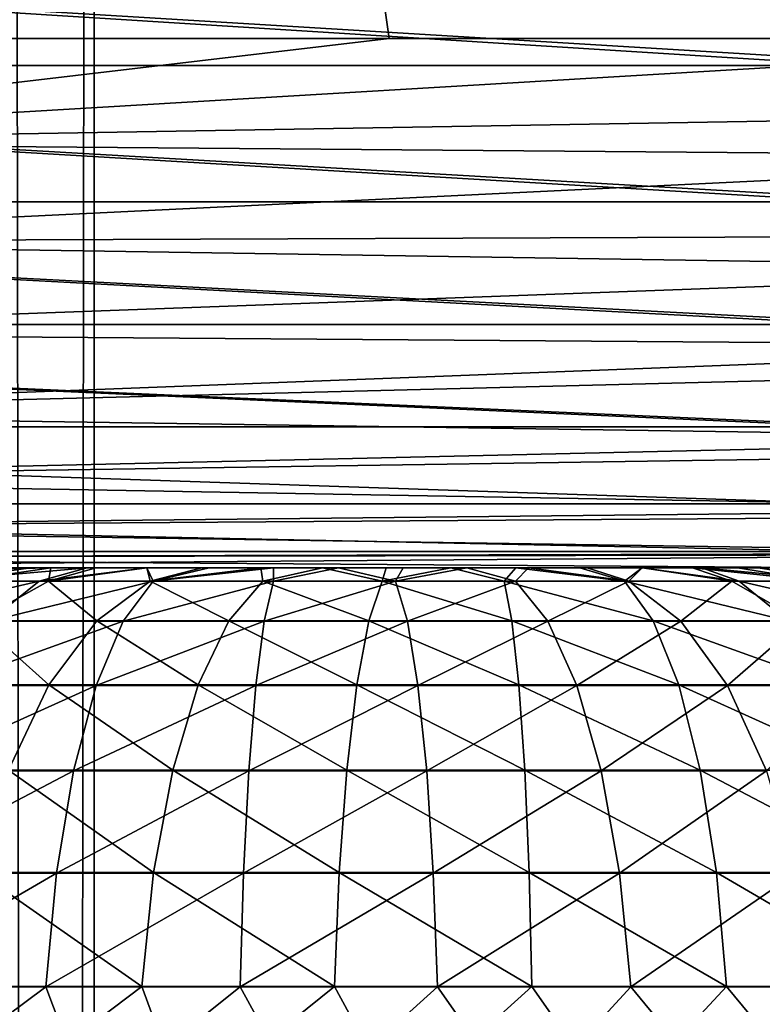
# Model space of a CAD drawing. Header units: millimetres. Extents: x -272 to -228, y -64 to 39.
# Tile 139 of 245: x -246.429 to -245.74, y -4.405 to -3.491. Entities that reach past the tile are written whole.
import ezdxf

# ---------------------------------------------------------------- set-up
doc = ezdxf.new("R2010")
doc.units = ezdxf.units.MM
doc.header["$LTSCALE"] = 26.699852
for name, color, linetype in [('126', 7, 'CONTINUOUS'), ('133', 7, 'CONTINUOUS'), ('259', 7, 'CONTINUOUS'), ('270', 7, 'CONTINUOUS'), ('271', 7, 'CONTINUOUS'), ('275', 7, 'CONTINUOUS'), ('362', 7, 'CONTINUOUS'), ('375', 7, 'CONTINUOUS')]:
    doc.layers.add(name, color=color, linetype=linetype)

msp = doc.modelspace()

# ---------------------------------------------------------------- linework, layer by layer
at = {"layer": '126', "color": 31, "linetype": 'Continuous', "true_color": 0xffba99}
for points in [[(-245.4128, -4, 16.44767), (-246.99127, -4, 16.80821), (-248.50303, -4, 11.64668), (-245.4128, -4, 16.44767)], [(-248.49199, -4, 11.55054), (-245.4128, -4, 16.44767), (-248.50303, -4, 11.64668), (-248.49199, -4, 11.55054)], [(-248.48757, -4, 11.53171), (-245.4128, -4, 16.44767), (-248.49199, -4, 11.55054), (-248.48757, -4, 11.53171)], [(-248.46259, -4, 11.45824), (-245.4128, -4, 16.44767), (-248.48757, -4, 11.53171), (-248.46259, -4, 11.45824)], [(-248.44599, -4, 11.42332), (-245.4128, -4, 16.44767), (-248.46259, -4, 11.45824), (-248.44599, -4, 11.42332)], [(-248.41594, -4, 11.37332), (-245.4128, -4, 16.44767), (-248.44599, -4, 11.42332), (-248.41594, -4, 11.37332)], [(-248.38053, -4, 11.32745), (-245.4128, -4, 16.44767), (-248.41594, -4, 11.37332), (-248.38053, -4, 11.32745)], [(-248.35379, -4, 11.299), (-245.4128, -4, 16.44767), (-248.38053, -4, 11.32745), (-248.35379, -4, 11.299)], [(-248.29473, -4, 11.24925), (-245.4128, -4, 16.44767), (-248.35379, -4, 11.299), (-248.29473, -4, 11.24925)], [(-248.27848, -4, 11.23807), (-245.4128, -4, 16.44767), (-248.29473, -4, 11.24925), (-248.27848, -4, 11.23807)], [(-248.19329, -4, 11.19298), (-245.4128, -4, 16.44767), (-248.27848, -4, 11.23807), (-248.19329, -4, 11.19298)], [(-247.69196, -4, 10.95156), (-245.4128, -4, 16.44767), (-248.19329, -4, 11.19298), (-247.69196, -4, 10.95156)], [(-245.65451, -4, 2.6), (-245.64353, -4, 3.22903), (-247.78133, -4, 2.6), (-245.65451, -4, 2.6)], [(-247.78133, -4, 2.6), (-245.64353, -4, 3.22903), (-247.48327, -4, 2.77153), (-247.78133, -4, 2.6)], [(-247.22097, -4, 10.65221), (-245.4128, -4, 16.44767), (-247.69196, -4, 10.95156), (-247.22097, -4, 10.65221)], [(-247.48327, -4, 2.77153), (-245.64353, -4, 3.22903), (-247.32174, -4, 2.87706), (-247.48327, -4, 2.77153)], [(-247.32174, -4, 2.87706), (-245.64353, -4, 3.22903), (-246.96963, -4, 3.14222), (-247.32174, -4, 2.87706)], [(-246.78835, -4, 10.29968), (-245.4128, -4, 16.44767), (-247.22097, -4, 10.65221), (-246.78835, -4, 10.29968)], [(-246.96963, -4, 3.14222), (-245.64353, -4, 3.22903), (-246.89637, -4, 3.20417), (-246.96963, -4, 3.14222)], [(-246.89637, -4, 3.20417), (-245.64353, -4, 3.22903), (-245.6461, -4, 3.28918), (-246.89637, -4, 3.20417)], [(-246.51074, -4, 3.57702), (-246.89637, -4, 3.20417), (-245.76313, -4, 3.56234), (-246.51074, -4, 3.57702)], [(-245.76313, -4, 3.56234), (-246.89637, -4, 3.20417), (-245.72682, -4, 3.51419), (-245.76313, -4, 3.56234)], [(-245.72682, -4, 3.51419), (-246.89637, -4, 3.20417), (-245.69657, -4, 3.46202), (-245.72682, -4, 3.51419)], [(-245.69657, -4, 3.46202), (-246.89637, -4, 3.20417), (-245.67282, -4, 3.40658), (-245.69657, -4, 3.46202)], [(-245.67282, -4, 3.40658), (-246.89637, -4, 3.20417), (-245.65592, -4, 3.34869), (-245.67282, -4, 3.40658)], [(-245.65592, -4, 3.34869), (-246.89637, -4, 3.20417), (-245.6461, -4, 3.28918), (-245.65592, -4, 3.34869)], [(-245.52156, -4, 10.21675), (-245.4128, -4, 16.44767), (-246.78835, -4, 10.29968), (-245.52156, -4, 10.21675)], [(-246.40039, -4, 9.89924), (-245.52156, -4, 10.21675), (-246.78835, -4, 10.29968), (-246.40039, -4, 9.89924)], [(-246.46731, -4, 3.6187), (-246.51074, -4, 3.57702), (-245.80497, -4, 3.60576), (-246.46731, -4, 3.6187)], [(-245.80497, -4, 3.60576), (-246.51074, -4, 3.57702), (-245.76313, -4, 3.56234), (-245.80497, -4, 3.60576)], [(-246.41908, -4, 3.65493), (-246.46731, -4, 3.6187), (-245.85174, -4, 3.64384), (-246.41908, -4, 3.65493)], [(-245.85174, -4, 3.64384), (-246.46731, -4, 3.6187), (-245.80497, -4, 3.60576), (-245.85174, -4, 3.64384)], [(-246.36685, -4, 3.68508), (-246.41908, -4, 3.65493), (-245.90274, -4, 3.676), (-246.36685, -4, 3.68508)], [(-245.90274, -4, 3.676), (-246.41908, -4, 3.65493), (-245.85174, -4, 3.64384), (-245.90274, -4, 3.676)], [(-245.52623, -4, 10.15674), (-245.52156, -4, 10.21675), (-246.40039, -4, 9.89924), (-245.52623, -4, 10.15674)], [(-245.53811, -4, 10.0976), (-245.52623, -4, 10.15674), (-246.40039, -4, 9.89924), (-245.53811, -4, 10.0976)], [(-245.55702, -4, 10.04034), (-245.53811, -4, 10.0976), (-246.40039, -4, 9.89924), (-245.55702, -4, 10.04034)], [(-245.58269, -4, 9.98576), (-245.55702, -4, 10.04034), (-246.40039, -4, 9.89924), (-245.58269, -4, 9.98576)], [(-245.61475, -4, 9.93468), (-245.58269, -4, 9.98576), (-246.40039, -4, 9.89924), (-245.61475, -4, 9.93468)], [(-245.65272, -4, 9.88783), (-245.61475, -4, 9.93468), (-246.40039, -4, 9.89924), (-245.65272, -4, 9.88783)], [(-246.35844, -4, 9.85607), (-245.65272, -4, 9.88783), (-246.40039, -4, 9.89924), (-246.35844, -4, 9.85607)], [(-246.31137, -4, 3.70872), (-246.36685, -4, 3.68508), (-245.95725, -4, 3.70179), (-246.31137, -4, 3.70872)], [(-245.95725, -4, 3.70179), (-246.36685, -4, 3.68508), (-245.90274, -4, 3.676), (-245.95725, -4, 3.70179)], [(-245.69605, -4, 9.84589), (-245.65272, -4, 9.88783), (-246.35844, -4, 9.85607), (-245.69605, -4, 9.84589)], [(-246.3115, -4, 9.81818), (-245.69605, -4, 9.84589), (-246.35844, -4, 9.85607), (-246.3115, -4, 9.81818)], [(-245.74411, -4, 9.80947), (-245.69605, -4, 9.84589), (-246.3115, -4, 9.81818), (-245.74411, -4, 9.80947)], [(-246.26036, -4, 9.78623), (-245.74411, -4, 9.80947), (-246.3115, -4, 9.81818), (-246.26036, -4, 9.78623)], [(-246.25345, -4, 3.72551), (-246.31137, -4, 3.70872), (-246.01447, -4, 3.72083), (-246.25345, -4, 3.72551)], [(-246.01447, -4, 3.72083), (-246.31137, -4, 3.70872), (-245.95725, -4, 3.70179), (-246.01447, -4, 3.72083)], [(-245.79621, -4, 9.7791), (-245.74411, -4, 9.80947), (-246.26036, -4, 9.78623), (-245.79621, -4, 9.7791)], [(-246.20573, -4, 9.76067), (-245.79621, -4, 9.7791), (-246.26036, -4, 9.78623), (-246.20573, -4, 9.76067)], [(-246.19393, -4, 3.7352), (-246.25345, -4, 3.72551), (-246.07356, -4, 3.73285), (-246.19393, -4, 3.7352)], [(-246.07356, -4, 3.73285), (-246.25345, -4, 3.72551), (-246.01447, -4, 3.72083), (-246.07356, -4, 3.73285)], [(-245.85159, -4, 9.75523), (-245.79621, -4, 9.7791), (-246.20573, -4, 9.76067), (-245.85159, -4, 9.75523)], [(-246.14843, -4, 9.74187), (-245.85159, -4, 9.75523), (-246.20573, -4, 9.76067), (-246.14843, -4, 9.74187)], [(-246.13367, -4, 3.73766), (-246.19393, -4, 3.7352), (-246.07356, -4, 3.73285), (-246.13367, -4, 3.73766)], [(-245.90944, -4, 9.7382), (-245.85159, -4, 9.75523), (-246.14843, -4, 9.74187), (-245.90944, -4, 9.7382)], [(-246.08929, -4, 9.7301), (-245.90944, -4, 9.7382), (-246.14843, -4, 9.74187), (-246.08929, -4, 9.7301)], [(-245.96891, -4, 9.72825), (-245.90944, -4, 9.7382), (-246.08929, -4, 9.7301), (-245.96891, -4, 9.72825)], [(-246.02916, -4, 9.72554), (-245.96891, -4, 9.72825), (-246.08929, -4, 9.7301), (-246.02916, -4, 9.72554)]]:
    msp.add_3dface(points, dxfattribs=at)
at = {"layer": '133', "color": 31, "linetype": 'Continuous', "true_color": 0xffba99}
for points in [[(-246.08644, -3.50872, 17.13403), (-246.7555, 1.18245, 17.35653), (-246.90318, -3.50872, 17.30031), (-246.08644, -3.50872, 17.13403)], [(-245.16788, 1.18245, 16.98313), (-246.7555, 1.18245, 17.35653), (-245.2785, -3.50872, 16.92922), (-245.16788, 1.18245, 16.98313)], [(-245.2785, -3.50872, 16.92922), (-246.7555, 1.18245, 17.35653), (-246.08644, -3.50872, 17.13403), (-245.2785, -3.50872, 16.92922)]]:
    msp.add_3dface(points, dxfattribs=at)
at = {"layer": '259', "color": 31, "linetype": 'Continuous', "true_color": 0xffba99}
for points in [[(-246.46731, -4, 3.6187), (-246.41908, -4, 3.65493), (-246.50821, -4.01253, 3.72826), (-246.46731, -4, 3.6187)], [(-246.41908, -4, 3.65493), (-246.36685, -4, 3.68508), (-246.50821, -4.01253, 3.72826), (-246.41908, -4, 3.65493)], [(-246.50821, -4.01253, 3.72826), (-246.36685, -4, 3.68508), (-246.41141, -4.01253, 3.78716), (-246.50821, -4.01253, 3.72826)], [(-246.36685, -4, 3.68508), (-246.31137, -4, 3.70872), (-246.41141, -4.01253, 3.78716), (-246.36685, -4, 3.68508)], [(-246.41141, -4.01253, 3.78716), (-246.31137, -4, 3.70872), (-246.3054, -4.01253, 3.82718), (-246.41141, -4.01253, 3.78716)], [(-246.31137, -4, 3.70872), (-246.25345, -4, 3.72551), (-246.3054, -4.01253, 3.82718), (-246.31137, -4, 3.70872)], [(-246.25345, -4, 3.72551), (-246.19393, -4, 3.7352), (-246.3054, -4.01253, 3.82718), (-246.25345, -4, 3.72551)], [(-246.3054, -4.01253, 3.82718), (-246.19393, -4, 3.7352), (-246.19382, -4.01253, 3.84694), (-246.3054, -4.01253, 3.82718)], [(-246.19393, -4, 3.7352), (-246.13367, -4, 3.73766), (-246.19382, -4.01253, 3.84694), (-246.19393, -4, 3.7352)], [(-246.19382, -4.01253, 3.84694), (-246.13367, -4, 3.73766), (-246.08052, -4.01253, 3.84577), (-246.19382, -4.01253, 3.84694)], [(-246.13367, -4, 3.73766), (-246.07356, -4, 3.73285), (-246.08052, -4.01253, 3.84577), (-246.13367, -4, 3.73766)], [(-246.07356, -4, 3.73285), (-246.01447, -4, 3.72083), (-246.08052, -4.01253, 3.84577), (-246.07356, -4, 3.73285)], [(-246.08052, -4.01253, 3.84577), (-246.01447, -4, 3.72083), (-245.96938, -4.01253, 3.82371), (-246.08052, -4.01253, 3.84577)], [(-246.01447, -4, 3.72083), (-245.95725, -4, 3.70179), (-245.96938, -4.01253, 3.82371), (-246.01447, -4, 3.72083)], [(-245.96938, -4.01253, 3.82371), (-245.95725, -4, 3.70179), (-245.86422, -4.01253, 3.78151), (-245.96938, -4.01253, 3.82371)], [(-245.95725, -4, 3.70179), (-245.90274, -4, 3.676), (-245.86422, -4.01253, 3.78151), (-245.95725, -4, 3.70179)], [(-245.90274, -4, 3.676), (-245.85174, -4, 3.64384), (-245.86422, -4.01253, 3.78151), (-245.90274, -4, 3.676)], [(-245.86422, -4.01253, 3.78151), (-245.85174, -4, 3.64384), (-245.76865, -4.01253, 3.72063), (-245.86422, -4.01253, 3.78151)], [(-245.85174, -4, 3.64384), (-245.80497, -4, 3.60576), (-245.76865, -4.01253, 3.72063), (-245.85174, -4, 3.64384)], [(-245.80497, -4, 3.60576), (-245.76313, -4, 3.56234), (-245.68597, -4.01253, 3.64315), (-245.80497, -4, 3.60576)], [(-245.76865, -4.01253, 3.72063), (-245.80497, -4, 3.60576), (-245.68597, -4.01253, 3.64315), (-245.76865, -4.01253, 3.72063)], [(-245.76313, -4, 3.56234), (-245.72682, -4, 3.51419), (-245.68597, -4.01253, 3.64315), (-245.76313, -4, 3.56234)], [(-246.50821, -4.01253, 3.72826), (-246.41141, -4.01253, 3.78716), (-246.57133, -4.04956, 3.81315), (-246.50821, -4.01253, 3.72826)], [(-246.57133, -4.04956, 3.81315), (-246.41141, -4.01253, 3.78716), (-246.45778, -4.04956, 3.88224), (-246.57133, -4.04956, 3.81315)], [(-246.41141, -4.01253, 3.78716), (-246.3054, -4.01253, 3.82718), (-246.45778, -4.04956, 3.88224), (-246.41141, -4.01253, 3.78716)], [(-246.45778, -4.04956, 3.88224), (-246.3054, -4.01253, 3.82718), (-246.33342, -4.04956, 3.92918), (-246.45778, -4.04956, 3.88224)], [(-246.3054, -4.01253, 3.82718), (-246.19382, -4.01253, 3.84694), (-246.33342, -4.04956, 3.92918), (-246.3054, -4.01253, 3.82718)], [(-246.33342, -4.04956, 3.92918), (-246.19382, -4.01253, 3.84694), (-246.20254, -4.04956, 3.95236), (-246.33342, -4.04956, 3.92918)], [(-246.19382, -4.01253, 3.84694), (-246.08052, -4.01253, 3.84577), (-246.20254, -4.04956, 3.95236), (-246.19382, -4.01253, 3.84694)], [(-246.20254, -4.04956, 3.95236), (-246.08052, -4.01253, 3.84577), (-246.06963, -4.04956, 3.95099), (-246.20254, -4.04956, 3.95236)], [(-246.08052, -4.01253, 3.84577), (-245.96938, -4.01253, 3.82371), (-246.06963, -4.04956, 3.95099), (-246.08052, -4.01253, 3.84577)], [(-246.06963, -4.04956, 3.95099), (-245.96938, -4.01253, 3.82371), (-245.93925, -4.04956, 3.92511), (-246.06963, -4.04956, 3.95099)], [(-245.96938, -4.01253, 3.82371), (-245.86422, -4.01253, 3.78151), (-245.93925, -4.04956, 3.92511), (-245.96938, -4.01253, 3.82371)], [(-245.93925, -4.04956, 3.92511), (-245.86422, -4.01253, 3.78151), (-245.81589, -4.04956, 3.87561), (-245.93925, -4.04956, 3.92511)], [(-245.86422, -4.01253, 3.78151), (-245.76865, -4.01253, 3.72063), (-245.81589, -4.04956, 3.87561), (-245.86422, -4.01253, 3.78151)], [(-245.81589, -4.04956, 3.87561), (-245.76865, -4.01253, 3.72063), (-245.70379, -4.04956, 3.80419), (-245.81589, -4.04956, 3.87561)], [(-245.76865, -4.01253, 3.72063), (-245.68597, -4.01253, 3.64315), (-245.70379, -4.04956, 3.80419), (-245.76865, -4.01253, 3.72063)], [(-246.45778, -4.04956, 3.88224), (-246.33342, -4.04956, 3.92918), (-246.49937, -4.10922, 3.96751), (-246.45778, -4.04956, 3.88224)], [(-246.49937, -4.10922, 3.96751), (-246.33342, -4.04956, 3.92918), (-246.35856, -4.10922, 4.02067), (-246.49937, -4.10922, 3.96751)], [(-246.33342, -4.04956, 3.92918), (-246.20254, -4.04956, 3.95236), (-246.35856, -4.10922, 4.02067), (-246.33342, -4.04956, 3.92918)], [(-246.35856, -4.10922, 4.02067), (-246.20254, -4.04956, 3.95236), (-246.21036, -4.10922, 4.04692), (-246.35856, -4.10922, 4.02067)], [(-246.20254, -4.04956, 3.95236), (-246.06963, -4.04956, 3.95099), (-246.21036, -4.10922, 4.04692), (-246.20254, -4.04956, 3.95236)], [(-246.21036, -4.10922, 4.04692), (-246.06963, -4.04956, 3.95099), (-246.05986, -4.10922, 4.04537), (-246.21036, -4.10922, 4.04692)], [(-246.06963, -4.04956, 3.95099), (-245.93925, -4.04956, 3.92511), (-246.05986, -4.10922, 4.04537), (-246.06963, -4.04956, 3.95099)], [(-246.05986, -4.10922, 4.04537), (-245.93925, -4.04956, 3.92511), (-245.91223, -4.10922, 4.01606), (-246.05986, -4.10922, 4.04537)], [(-245.93925, -4.04956, 3.92511), (-245.81589, -4.04956, 3.87561), (-245.91223, -4.10922, 4.01606), (-245.93925, -4.04956, 3.92511)], [(-245.91223, -4.10922, 4.01606), (-245.81589, -4.04956, 3.87561), (-245.77255, -4.10922, 3.96001), (-245.91223, -4.10922, 4.01606)], [(-245.81589, -4.04956, 3.87561), (-245.70379, -4.04956, 3.80419), (-245.77255, -4.10922, 3.96001), (-245.81589, -4.04956, 3.87561)], [(-245.77255, -4.10922, 3.96001), (-245.70379, -4.04956, 3.80419), (-245.64561, -4.10922, 3.87914), (-245.77255, -4.10922, 3.96001)], [(-246.49937, -4.10922, 3.96751), (-246.35856, -4.10922, 4.02067), (-246.53409, -4.18852, 4.0387), (-246.49937, -4.10922, 3.96751)], [(-246.53409, -4.18852, 4.0387), (-246.35856, -4.10922, 4.02067), (-246.37954, -4.18852, 4.09704), (-246.53409, -4.18852, 4.0387)], [(-246.35856, -4.10922, 4.02067), (-246.21036, -4.10922, 4.04692), (-246.37954, -4.18852, 4.09704), (-246.35856, -4.10922, 4.02067)], [(-246.37954, -4.18852, 4.09704), (-246.21036, -4.10922, 4.04692), (-246.21688, -4.18852, 4.12585), (-246.37954, -4.18852, 4.09704)], [(-246.21036, -4.10922, 4.04692), (-246.05986, -4.10922, 4.04537), (-246.21688, -4.18852, 4.12585), (-246.21036, -4.10922, 4.04692)], [(-246.21688, -4.18852, 4.12585), (-246.05986, -4.10922, 4.04537), (-246.0517, -4.18852, 4.12415), (-246.21688, -4.18852, 4.12585)], [(-246.05986, -4.10922, 4.04537), (-245.91223, -4.10922, 4.01606), (-246.0517, -4.18852, 4.12415), (-246.05986, -4.10922, 4.04537)], [(-246.0517, -4.18852, 4.12415), (-245.91223, -4.10922, 4.01606), (-245.88968, -4.18852, 4.09199), (-246.0517, -4.18852, 4.12415)], [(-245.91223, -4.10922, 4.01606), (-245.77255, -4.10922, 3.96001), (-245.88968, -4.18852, 4.09199), (-245.91223, -4.10922, 4.01606)], [(-245.88968, -4.18852, 4.09199), (-245.77255, -4.10922, 3.96001), (-245.73637, -4.18852, 4.03047), (-245.88968, -4.18852, 4.09199)], [(-245.77255, -4.10922, 3.96001), (-245.64561, -4.10922, 3.87914), (-245.73637, -4.18852, 4.03047), (-245.77255, -4.10922, 3.96001)], [(-246.53409, -4.18852, 4.0387), (-246.37954, -4.18852, 4.09704), (-246.56019, -4.28346, 4.09223), (-246.53409, -4.18852, 4.0387)], [(-246.56019, -4.28346, 4.09223), (-246.37954, -4.18852, 4.09704), (-246.39532, -4.28346, 4.15447), (-246.56019, -4.28346, 4.09223)], [(-246.37954, -4.18852, 4.09704), (-246.21688, -4.18852, 4.12585), (-246.39532, -4.28346, 4.15447), (-246.37954, -4.18852, 4.09704)], [(-246.39532, -4.28346, 4.15447), (-246.21688, -4.18852, 4.12585), (-246.22179, -4.28346, 4.18521), (-246.39532, -4.28346, 4.15447)], [(-246.21688, -4.18852, 4.12585), (-246.0517, -4.18852, 4.12415), (-246.22179, -4.28346, 4.18521), (-246.21688, -4.18852, 4.12585)], [(-246.22179, -4.28346, 4.18521), (-246.0517, -4.18852, 4.12415), (-246.04557, -4.28346, 4.18339), (-246.22179, -4.28346, 4.18521)], [(-246.0517, -4.18852, 4.12415), (-245.88968, -4.18852, 4.09199), (-246.04557, -4.28346, 4.18339), (-246.0517, -4.18852, 4.12415)], [(-246.04557, -4.28346, 4.18339), (-245.88968, -4.18852, 4.09199), (-245.87272, -4.28346, 4.14907), (-246.04557, -4.28346, 4.18339)], [(-245.88968, -4.18852, 4.09199), (-245.73637, -4.18852, 4.03047), (-245.87272, -4.28346, 4.14907), (-245.88968, -4.18852, 4.09199)], [(-245.87272, -4.28346, 4.14907), (-245.73637, -4.18852, 4.03047), (-245.70916, -4.28346, 4.08344), (-245.87272, -4.28346, 4.14907)], [(-246.56019, -4.28346, 4.09223), (-246.39532, -4.28346, 4.15447), (-246.57637, -4.38928, 4.1254), (-246.56019, -4.28346, 4.09223)], [(-246.57637, -4.38928, 4.1254), (-246.39532, -4.28346, 4.15447), (-246.4051, -4.38928, 4.19006), (-246.57637, -4.38928, 4.1254)], [(-246.39532, -4.28346, 4.15447), (-246.22179, -4.28346, 4.18521), (-246.4051, -4.38928, 4.19006), (-246.39532, -4.28346, 4.15447)], [(-246.4051, -4.38928, 4.19006), (-246.22179, -4.28346, 4.18521), (-246.22483, -4.38928, 4.22199), (-246.4051, -4.38928, 4.19006)], [(-246.22179, -4.28346, 4.18521), (-246.04557, -4.28346, 4.18339), (-246.22483, -4.38928, 4.22199), (-246.22179, -4.28346, 4.18521)], [(-246.22483, -4.38928, 4.22199), (-246.04557, -4.28346, 4.18339), (-246.04177, -4.38928, 4.2201), (-246.22483, -4.38928, 4.22199)], [(-246.04557, -4.28346, 4.18339), (-245.87272, -4.28346, 4.14907), (-246.04177, -4.38928, 4.2201), (-246.04557, -4.28346, 4.18339)], [(-246.04177, -4.38928, 4.2201), (-245.87272, -4.28346, 4.14907), (-245.8622, -4.38928, 4.18445), (-246.04177, -4.38928, 4.2201)], [(-245.87272, -4.28346, 4.14907), (-245.70916, -4.28346, 4.08344), (-245.8622, -4.38928, 4.18445), (-245.87272, -4.28346, 4.14907)], [(-245.8622, -4.38928, 4.18445), (-245.70916, -4.28346, 4.08344), (-245.6923, -4.38928, 4.11628), (-245.8622, -4.38928, 4.18445)], [(-246.5538, -4.5, 4.14969), (-246.57637, -4.38928, 4.1254), (-246.4051, -4.38928, 4.19006), (-246.5538, -4.5, 4.14969)], [(-246.36337, -4.5, 4.21328), (-246.5538, -4.5, 4.14969), (-246.4051, -4.38928, 4.19006), (-246.36337, -4.5, 4.21328)], [(-246.36337, -4.5, 4.21328), (-246.4051, -4.38928, 4.19006), (-246.22483, -4.38928, 4.22199), (-246.36337, -4.5, 4.21328)], [(-246.16407, -4.5, 4.23755), (-246.36337, -4.5, 4.21328), (-246.22483, -4.38928, 4.22199), (-246.16407, -4.5, 4.23755)], [(-246.16407, -4.5, 4.23755), (-246.22483, -4.38928, 4.22199), (-246.04177, -4.38928, 4.2201), (-246.16407, -4.5, 4.23755)], [(-245.96394, -4.5, 4.22152), (-246.16407, -4.5, 4.23755), (-246.04177, -4.38928, 4.2201), (-245.96394, -4.5, 4.22152)], [(-245.96394, -4.5, 4.22152), (-246.04177, -4.38928, 4.2201), (-245.8622, -4.38928, 4.18445), (-245.96394, -4.5, 4.22152)], [(-245.77105, -4.5, 4.16583), (-245.96394, -4.5, 4.22152), (-245.8622, -4.38928, 4.18445), (-245.77105, -4.5, 4.16583)], [(-245.77105, -4.5, 4.16583), (-245.8622, -4.38928, 4.18445), (-245.6923, -4.38928, 4.11628), (-245.77105, -4.5, 4.16583)], [(-245.59317, -4.5, 4.07273), (-245.77105, -4.5, 4.16583), (-245.6923, -4.38928, 4.11628), (-245.59317, -4.5, 4.07273)]]:
    msp.add_3dface(points, dxfattribs=at)
at = {"layer": '270', "color": 31, "linetype": 'Continuous', "true_color": 0xffba99}
for points in [[(-246.40039, -4, 9.89924), (-246.78835, -4, 10.29968), (-246.85429, -4.0096, 10.2278), (-246.40039, -4, 9.89924)], [(-246.40039, -4, 9.89924), (-246.85429, -4.0096, 10.2278), (-246.48429, -4.01241, 9.82701), (-246.40039, -4, 9.89924)]]:
    msp.add_3dface(points, dxfattribs=at)
at = {"layer": '271', "color": 31, "linetype": 'Continuous', "true_color": 0xffba99}
for points in [[(-246.40039, -4, 9.89924), (-246.48429, -4.01241, 9.82701), (-246.40279, -4.01241, 9.74843), (-246.40039, -4, 9.89924)], [(-246.3115, -4, 9.81818), (-246.35844, -4, 9.85607), (-246.40279, -4.01241, 9.74843), (-246.3115, -4, 9.81818)], [(-246.3115, -4, 9.81818), (-246.40279, -4.01241, 9.74843), (-246.30819, -4.01241, 9.68625), (-246.3115, -4, 9.81818)], [(-246.35844, -4, 9.85607), (-246.40039, -4, 9.89924), (-246.40279, -4.01241, 9.74843), (-246.35844, -4, 9.85607)], [(-246.26036, -4, 9.78623), (-246.3115, -4, 9.81818), (-246.30819, -4.01241, 9.68625), (-246.26036, -4, 9.78623)], [(-246.20573, -4, 9.76067), (-246.26036, -4, 9.78623), (-246.30819, -4.01241, 9.68625), (-246.20573, -4, 9.76067)], [(-246.20573, -4, 9.76067), (-246.30819, -4.01241, 9.68625), (-246.20373, -4.01241, 9.64259), (-246.20573, -4, 9.76067)], [(-246.14843, -4, 9.74187), (-246.20573, -4, 9.76067), (-246.20373, -4.01241, 9.64259), (-246.14843, -4, 9.74187)], [(-246.14843, -4, 9.74187), (-246.20373, -4.01241, 9.64259), (-246.09302, -4.01241, 9.61897), (-246.14843, -4, 9.74187)], [(-246.08929, -4, 9.7301), (-246.14843, -4, 9.74187), (-246.09302, -4.01241, 9.61897), (-246.08929, -4, 9.7301)], [(-246.02916, -4, 9.72554), (-246.08929, -4, 9.7301), (-246.09302, -4.01241, 9.61897), (-246.02916, -4, 9.72554)], [(-246.02916, -4, 9.72554), (-246.09302, -4.01241, 9.61897), (-245.97984, -4.01241, 9.61619), (-246.02916, -4, 9.72554)], [(-245.96891, -4, 9.72825), (-246.02916, -4, 9.72554), (-245.97984, -4.01241, 9.61619), (-245.96891, -4, 9.72825)], [(-245.96891, -4, 9.72825), (-245.97984, -4.01241, 9.61619), (-245.8681, -4.01241, 9.63434), (-245.96891, -4, 9.72825)], [(-245.90944, -4, 9.7382), (-245.96891, -4, 9.72825), (-245.8681, -4.01241, 9.63434), (-245.90944, -4, 9.7382)], [(-245.85159, -4, 9.75523), (-245.90944, -4, 9.7382), (-245.8681, -4.01241, 9.63434), (-245.85159, -4, 9.75523)], [(-245.85159, -4, 9.75523), (-245.8681, -4.01241, 9.63434), (-245.76163, -4.01241, 9.67281), (-245.85159, -4, 9.75523)], [(-245.79621, -4, 9.7791), (-245.85159, -4, 9.75523), (-245.76163, -4.01241, 9.67281), (-245.79621, -4, 9.7791)], [(-245.74411, -4, 9.80947), (-245.79621, -4, 9.7791), (-245.66408, -4.01241, 9.73027), (-245.74411, -4, 9.80947)], [(-245.79621, -4, 9.7791), (-245.76163, -4.01241, 9.67281), (-245.66408, -4.01241, 9.73027), (-245.79621, -4, 9.7791)], [(-245.69605, -4, 9.84589), (-245.74411, -4, 9.80947), (-245.66408, -4.01241, 9.73027), (-245.69605, -4, 9.84589)], [(-246.48429, -4.01241, 9.82701), (-246.46886, -4.04932, 9.66577), (-246.40279, -4.01241, 9.74843), (-246.48429, -4.01241, 9.82701)], [(-246.46886, -4.04932, 9.66577), (-246.35787, -4.04932, 9.59281), (-246.40279, -4.01241, 9.74843), (-246.46886, -4.04932, 9.66577)], [(-246.40279, -4.01241, 9.74843), (-246.35787, -4.04932, 9.59281), (-246.30819, -4.01241, 9.68625), (-246.40279, -4.01241, 9.74843)], [(-246.35787, -4.04932, 9.59281), (-246.23531, -4.04932, 9.54159), (-246.30819, -4.01241, 9.68625), (-246.35787, -4.04932, 9.59281)], [(-246.30819, -4.01241, 9.68625), (-246.23531, -4.04932, 9.54159), (-246.20373, -4.01241, 9.64259), (-246.30819, -4.01241, 9.68625)], [(-246.23531, -4.04932, 9.54159), (-246.10541, -4.04932, 9.51387), (-246.20373, -4.01241, 9.64259), (-246.23531, -4.04932, 9.54159)], [(-246.20373, -4.01241, 9.64259), (-246.10541, -4.04932, 9.51387), (-246.09302, -4.01241, 9.61897), (-246.20373, -4.01241, 9.64259)], [(-246.10541, -4.04932, 9.51387), (-245.97263, -4.04932, 9.51061), (-246.09302, -4.01241, 9.61897), (-246.10541, -4.04932, 9.51387)], [(-246.09302, -4.01241, 9.61897), (-245.97263, -4.04932, 9.51061), (-245.97984, -4.01241, 9.61619), (-246.09302, -4.01241, 9.61897)], [(-245.97263, -4.04932, 9.51061), (-245.84152, -4.04932, 9.53191), (-245.97984, -4.01241, 9.61619), (-245.97263, -4.04932, 9.51061)], [(-245.97984, -4.01241, 9.61619), (-245.84152, -4.04932, 9.53191), (-245.8681, -4.01241, 9.63434), (-245.97984, -4.01241, 9.61619)], [(-245.84152, -4.04932, 9.53191), (-245.7166, -4.04932, 9.57704), (-245.8681, -4.01241, 9.63434), (-245.84152, -4.04932, 9.53191)], [(-245.8681, -4.01241, 9.63434), (-245.7166, -4.04932, 9.57704), (-245.76163, -4.01241, 9.67281), (-245.8681, -4.01241, 9.63434)], [(-245.7166, -4.04932, 9.57704), (-245.60215, -4.04932, 9.64446), (-245.76163, -4.01241, 9.67281), (-245.7166, -4.04932, 9.57704)], [(-245.76163, -4.01241, 9.67281), (-245.60215, -4.04932, 9.64446), (-245.66408, -4.01241, 9.73027), (-245.76163, -4.01241, 9.67281)], [(-246.52814, -4.10887, 9.5916), (-246.40244, -4.10887, 9.50898), (-246.46886, -4.04932, 9.66577), (-246.52814, -4.10887, 9.5916)], [(-246.46886, -4.04932, 9.66577), (-246.40244, -4.10887, 9.50898), (-246.35787, -4.04932, 9.59281), (-246.46886, -4.04932, 9.66577)], [(-246.40244, -4.10887, 9.50898), (-246.26365, -4.10887, 9.45097), (-246.35787, -4.04932, 9.59281), (-246.40244, -4.10887, 9.50898)], [(-246.35787, -4.04932, 9.59281), (-246.26365, -4.10887, 9.45097), (-246.23531, -4.04932, 9.54159), (-246.35787, -4.04932, 9.59281)], [(-246.26365, -4.10887, 9.45097), (-246.11653, -4.10887, 9.41958), (-246.23531, -4.04932, 9.54159), (-246.26365, -4.10887, 9.45097)], [(-246.23531, -4.04932, 9.54159), (-246.11653, -4.10887, 9.41958), (-246.10541, -4.04932, 9.51387), (-246.23531, -4.04932, 9.54159)], [(-246.11653, -4.10887, 9.41958), (-245.96615, -4.10887, 9.41589), (-246.10541, -4.04932, 9.51387), (-246.11653, -4.10887, 9.41958)], [(-246.10541, -4.04932, 9.51387), (-245.96615, -4.10887, 9.41589), (-245.97263, -4.04932, 9.51061), (-246.10541, -4.04932, 9.51387)], [(-245.96615, -4.10887, 9.41589), (-245.81767, -4.10887, 9.44001), (-245.97263, -4.04932, 9.51061), (-245.96615, -4.10887, 9.41589)], [(-245.97263, -4.04932, 9.51061), (-245.81767, -4.10887, 9.44001), (-245.84152, -4.04932, 9.53191), (-245.97263, -4.04932, 9.51061)], [(-245.81767, -4.10887, 9.44001), (-245.6762, -4.10887, 9.49112), (-245.84152, -4.04932, 9.53191), (-245.81767, -4.10887, 9.44001)], [(-245.84152, -4.04932, 9.53191), (-245.6762, -4.10887, 9.49112), (-245.7166, -4.04932, 9.57704), (-245.84152, -4.04932, 9.53191)], [(-246.52814, -4.10887, 9.5916), (-246.43967, -4.18808, 9.43896), (-246.40244, -4.10887, 9.50898), (-246.52814, -4.10887, 9.5916)], [(-246.43967, -4.18808, 9.43896), (-246.28731, -4.18808, 9.37529), (-246.40244, -4.10887, 9.50898), (-246.43967, -4.18808, 9.43896)], [(-246.40244, -4.10887, 9.50898), (-246.28731, -4.18808, 9.37529), (-246.26365, -4.10887, 9.45097), (-246.40244, -4.10887, 9.50898)], [(-246.28731, -4.18808, 9.37529), (-246.12582, -4.18808, 9.34083), (-246.26365, -4.10887, 9.45097), (-246.28731, -4.18808, 9.37529)], [(-246.26365, -4.10887, 9.45097), (-246.12582, -4.18808, 9.34083), (-246.11653, -4.10887, 9.41958), (-246.26365, -4.10887, 9.45097)], [(-246.12582, -4.18808, 9.34083), (-245.96075, -4.18808, 9.33678), (-246.11653, -4.10887, 9.41958), (-246.12582, -4.18808, 9.34083)], [(-246.11653, -4.10887, 9.41958), (-245.96075, -4.18808, 9.33678), (-245.96615, -4.10887, 9.41589), (-246.11653, -4.10887, 9.41958)], [(-245.96075, -4.18808, 9.33678), (-245.79776, -4.18808, 9.36326), (-245.96615, -4.10887, 9.41589), (-245.96075, -4.18808, 9.33678)], [(-245.96615, -4.10887, 9.41589), (-245.79776, -4.18808, 9.36326), (-245.81767, -4.10887, 9.44001), (-245.96615, -4.10887, 9.41589)], [(-245.79776, -4.18808, 9.36326), (-245.64246, -4.18808, 9.41936), (-245.81767, -4.10887, 9.44001), (-245.79776, -4.18808, 9.36326)], [(-245.81767, -4.10887, 9.44001), (-245.64246, -4.18808, 9.41936), (-245.6762, -4.10887, 9.49112), (-245.81767, -4.10887, 9.44001)], [(-246.46767, -4.28295, 9.38629), (-246.30511, -4.28295, 9.31835), (-246.43967, -4.18808, 9.43896), (-246.46767, -4.28295, 9.38629)], [(-246.43967, -4.18808, 9.43896), (-246.30511, -4.28295, 9.31835), (-246.28731, -4.18808, 9.37529), (-246.43967, -4.18808, 9.43896)], [(-246.30511, -4.28295, 9.31835), (-246.13281, -4.28295, 9.28159), (-246.28731, -4.18808, 9.37529), (-246.30511, -4.28295, 9.31835)], [(-246.28731, -4.18808, 9.37529), (-246.13281, -4.28295, 9.28159), (-246.12582, -4.18808, 9.34083), (-246.28731, -4.18808, 9.37529)], [(-246.13281, -4.28295, 9.28159), (-245.95668, -4.28295, 9.27725), (-246.12582, -4.18808, 9.34083), (-246.13281, -4.28295, 9.28159)], [(-246.12582, -4.18808, 9.34083), (-245.95668, -4.28295, 9.27725), (-245.96075, -4.18808, 9.33678), (-246.12582, -4.18808, 9.34083)], [(-245.95668, -4.28295, 9.27725), (-245.78277, -4.28295, 9.30551), (-245.96075, -4.18808, 9.33678), (-245.95668, -4.28295, 9.27725)], [(-245.96075, -4.18808, 9.33678), (-245.78277, -4.28295, 9.30551), (-245.79776, -4.18808, 9.36326), (-245.96075, -4.18808, 9.33678)], [(-245.78277, -4.28295, 9.30551), (-245.61707, -4.28295, 9.36537), (-245.79776, -4.18808, 9.36326), (-245.78277, -4.28295, 9.30551)], [(-245.79776, -4.18808, 9.36326), (-245.61707, -4.28295, 9.36537), (-245.64246, -4.18808, 9.41936), (-245.79776, -4.18808, 9.36326)], [(-246.48506, -4.38874, 9.35359), (-246.31616, -4.38874, 9.28301), (-246.46767, -4.28295, 9.38629), (-246.48506, -4.38874, 9.35359)], [(-246.46767, -4.28295, 9.38629), (-246.31616, -4.38874, 9.28301), (-246.30511, -4.28295, 9.31835), (-246.46767, -4.28295, 9.38629)], [(-246.31616, -4.38874, 9.28301), (-246.13715, -4.38874, 9.24481), (-246.30511, -4.28295, 9.31835), (-246.31616, -4.38874, 9.28301)], [(-246.30511, -4.28295, 9.31835), (-246.13715, -4.38874, 9.24481), (-246.13281, -4.28295, 9.28159), (-246.30511, -4.28295, 9.31835)], [(-246.13715, -4.38874, 9.24481), (-245.95415, -4.38874, 9.24031), (-246.13281, -4.28295, 9.28159), (-246.13715, -4.38874, 9.24481)], [(-246.13281, -4.28295, 9.28159), (-245.95415, -4.38874, 9.24031), (-245.95668, -4.28295, 9.27725), (-246.13281, -4.28295, 9.28159)], [(-245.95415, -4.38874, 9.24031), (-245.77347, -4.38874, 9.26967), (-245.95668, -4.28295, 9.27725), (-245.95415, -4.38874, 9.24031)], [(-245.95668, -4.28295, 9.27725), (-245.77347, -4.38874, 9.26967), (-245.78277, -4.28295, 9.30551), (-245.95668, -4.28295, 9.27725)], [(-245.77347, -4.38874, 9.26967), (-245.60132, -4.38874, 9.33186), (-245.78277, -4.28295, 9.30551), (-245.77347, -4.38874, 9.26967)], [(-245.78277, -4.28295, 9.30551), (-245.60132, -4.38874, 9.33186), (-245.61707, -4.28295, 9.36537), (-245.78277, -4.28295, 9.30551)], [(-246.48506, -4.38874, 9.35359), (-246.4634, -4.5, 9.32842), (-246.31616, -4.38874, 9.28301), (-246.48506, -4.38874, 9.35359)], [(-246.4634, -4.5, 9.32842), (-246.27531, -4.5, 9.25823), (-246.31616, -4.38874, 9.28301), (-246.4634, -4.5, 9.32842)], [(-246.31616, -4.38874, 9.28301), (-246.27531, -4.5, 9.25823), (-246.13715, -4.38874, 9.24481), (-246.31616, -4.38874, 9.28301)], [(-246.27531, -4.5, 9.25823), (-246.07698, -4.5, 9.22702), (-246.13715, -4.38874, 9.24481), (-246.27531, -4.5, 9.25823)], [(-246.13715, -4.38874, 9.24481), (-246.07698, -4.5, 9.22702), (-245.95415, -4.38874, 9.24031), (-246.13715, -4.38874, 9.24481)], [(-246.07698, -4.5, 9.22702), (-245.87641, -4.5, 9.23606), (-245.95415, -4.38874, 9.24031), (-246.07698, -4.5, 9.22702)], [(-245.95415, -4.38874, 9.24031), (-245.87641, -4.5, 9.23606), (-245.77347, -4.38874, 9.26967), (-245.95415, -4.38874, 9.24031)], [(-245.87641, -4.5, 9.23606), (-245.68169, -4.5, 9.28498), (-245.77347, -4.38874, 9.26967), (-245.87641, -4.5, 9.23606)], [(-245.77347, -4.38874, 9.26967), (-245.68169, -4.5, 9.28498), (-245.60132, -4.38874, 9.33186), (-245.77347, -4.38874, 9.26967)]]:
    msp.add_3dface(points, dxfattribs=at)
at = {"layer": '275', "color": 31, "linetype": 'Continuous', "true_color": 0xffba99}
for points in [[(-245.2785, -3.50872, 16.92922), (-246.08644, -3.50872, 17.13403), (-246.90513, -3.60502, 17.28941), (-245.2785, -3.50872, 16.92922)], [(-245.28011, -3.5777, 16.92344), (-245.2785, -3.50872, 16.92922), (-246.90513, -3.60502, 17.28941), (-245.28011, -3.5777, 16.92344)], [(-246.08644, -3.50872, 17.13403), (-246.90318, -3.50872, 17.30031), (-246.90513, -3.60502, 17.28941), (-246.08644, -3.50872, 17.13403)], [(-245.28231, -3.61854, 16.91556), (-245.28011, -3.5777, 16.92344), (-246.90513, -3.60502, 17.28941), (-245.28231, -3.61854, 16.91556)], [(-245.28231, -3.61854, 16.91556), (-246.90513, -3.60502, 17.28941), (-246.91032, -3.69737, 17.26042), (-245.28231, -3.61854, 16.91556)], [(-245.28867, -3.69107, 16.89274), (-245.28231, -3.61854, 16.91556), (-246.91032, -3.69737, 17.26042), (-245.28867, -3.69107, 16.89274)], [(-245.29251, -3.72254, 16.87896), (-245.28867, -3.69107, 16.89274), (-246.91032, -3.69737, 17.26042), (-245.29251, -3.72254, 16.87896)], [(-245.29251, -3.72254, 16.87896), (-246.91032, -3.69737, 17.26042), (-246.91855, -3.7823, 17.21443), (-245.29251, -3.72254, 16.87896)], [(-245.30412, -3.79383, 16.83735), (-245.29251, -3.72254, 16.87896), (-246.91855, -3.7823, 17.21443), (-245.30412, -3.79383, 16.83735)], [(-245.30412, -3.79383, 16.83735), (-246.91855, -3.7823, 17.21443), (-246.92951, -3.85662, 17.15318), (-245.30412, -3.79383, 16.83735)], [(-245.30862, -3.81563, 16.8212), (-245.30412, -3.79383, 16.83735), (-246.92951, -3.85662, 17.15318), (-245.30862, -3.81563, 16.8212)], [(-245.32559, -3.8803, 16.76035), (-245.30862, -3.81563, 16.8212), (-246.92951, -3.85662, 17.15318), (-245.32559, -3.8803, 16.76035)], [(-245.32559, -3.8803, 16.76035), (-246.92951, -3.85662, 17.15318), (-246.9428, -3.91754, 17.07896), (-245.32559, -3.8803, 16.76035)], [(-245.32984, -3.89323, 16.74513), (-245.32559, -3.8803, 16.76035), (-246.9428, -3.91754, 17.07896), (-245.32984, -3.89323, 16.74513)], [(-245.35191, -3.94567, 16.666), (-245.32984, -3.89323, 16.74513), (-246.9428, -3.91754, 17.07896), (-245.35191, -3.94567, 16.666)], [(-245.35191, -3.94567, 16.666), (-246.9428, -3.91754, 17.07896), (-246.95791, -3.96277, 16.99457), (-245.35191, -3.94567, 16.666)], [(-245.35512, -3.95156, 16.65447), (-245.35191, -3.94567, 16.666), (-246.95791, -3.96277, 16.99457), (-245.35512, -3.95156, 16.65447)], [(-245.3816, -3.98632, 16.55954), (-245.35512, -3.95156, 16.65447), (-246.95791, -3.96277, 16.99457), (-245.3816, -3.98632, 16.55954)], [(-245.3816, -3.98632, 16.55954), (-246.95791, -3.96277, 16.99457), (-246.97427, -3.9906, 16.90317), (-245.3816, -3.98632, 16.55954)], [(-246.99127, -4, 16.80821), (-245.4128, -4, 16.44767), (-245.38324, -3.98774, 16.55367), (-246.99127, -4, 16.80821)], [(-246.99127, -4, 16.80821), (-245.38324, -3.98774, 16.55367), (-246.97427, -3.9906, 16.90317), (-246.99127, -4, 16.80821)], [(-245.38324, -3.98774, 16.55367), (-245.3816, -3.98632, 16.55954), (-246.97427, -3.9906, 16.90317), (-245.38324, -3.98774, 16.55367)]]:
    msp.add_3dface(points, dxfattribs=at)
at = {"layer": '362', "color": 31, "linetype": 'Continuous', "true_color": 0xffba99}
for points in [[(-247.78133, -3.4, 2), (-245.65451, -3.4, 2), (-245.65451, -3.52895, 2.01402), (-247.78133, -3.4, 2)], [(-247.78133, -3.53351, 2.01504), (-247.78133, -3.4, 2), (-245.65451, -3.53351, 2.01504), (-247.78133, -3.53351, 2.01504)], [(-245.65451, -3.53351, 2.01504), (-247.78133, -3.4, 2), (-245.65451, -3.52895, 2.01402), (-245.65451, -3.53351, 2.01504)], [(-247.78133, -3.66033, 2.05942), (-247.78133, -3.53351, 2.01504), (-245.65451, -3.66033, 2.05942), (-247.78133, -3.66033, 2.05942)], [(-245.65451, -3.66033, 2.05942), (-247.78133, -3.53351, 2.01504), (-245.65451, -3.65684, 2.05775), (-245.65451, -3.66033, 2.05942)], [(-245.65451, -3.65684, 2.05775), (-247.78133, -3.53351, 2.01504), (-245.65451, -3.53351, 2.01504), (-245.65451, -3.65684, 2.05775)], [(-247.78133, -3.77409, 2.1309), (-247.78133, -3.66033, 2.05942), (-245.65451, -3.77409, 2.1309), (-247.78133, -3.77409, 2.1309)], [(-245.65451, -3.77409, 2.1309), (-247.78133, -3.66033, 2.05942), (-245.65451, -3.77169, 2.12899), (-245.65451, -3.77409, 2.1309)], [(-245.65451, -3.77169, 2.12899), (-247.78133, -3.66033, 2.05942), (-245.65451, -3.66033, 2.05942), (-245.65451, -3.77169, 2.12899)], [(-247.78133, -3.8691, 2.22591), (-247.78133, -3.77409, 2.1309), (-245.65451, -3.8691, 2.22591), (-247.78133, -3.8691, 2.22591)], [(-245.65451, -3.8691, 2.22591), (-247.78133, -3.77409, 2.1309), (-245.65451, -3.86768, 2.22414), (-245.65451, -3.8691, 2.22591)], [(-245.65451, -3.86768, 2.22414), (-247.78133, -3.77409, 2.1309), (-245.65451, -3.77409, 2.1309), (-245.65451, -3.86768, 2.22414)], [(-247.78133, -3.94058, 2.33967), (-247.78133, -3.8691, 2.22591), (-245.65451, -3.94058, 2.33967), (-247.78133, -3.94058, 2.33967)], [(-245.65451, -3.94058, 2.33967), (-247.78133, -3.8691, 2.22591), (-245.65451, -3.8691, 2.22591), (-245.65451, -3.94058, 2.33967)], [(-247.78133, -3.98495, 2.46649), (-247.78133, -3.94058, 2.33967), (-245.65451, -3.98481, 2.46584), (-247.78133, -3.98495, 2.46649)], [(-245.65451, -3.98481, 2.46584), (-247.78133, -3.94058, 2.33967), (-245.65451, -3.94058, 2.33967), (-245.65451, -3.98481, 2.46584)], [(-245.65451, -4, 2.6), (-247.78133, -3.98495, 2.46649), (-245.65451, -3.98481, 2.46584), (-245.65451, -4, 2.6)], [(-245.65451, -4, 2.6), (-247.78133, -4, 2.6), (-247.78133, -3.98495, 2.46649), (-245.65451, -4, 2.6)]]:
    msp.add_3dface(points, dxfattribs=at)
at = {"layer": '375', "color": 31, "linetype": 'Continuous', "true_color": 0xffba99}
for points in [[(-246.36021, 4.245, 6.52759), (-246.44151, 4.245, 5.98816), (-246.36021, -59.88933, 6.52759), (-246.36021, 4.245, 6.52759)], [(-246.36021, -59.88933, 6.52759), (-246.44151, 4.245, 5.98816), (-246.44151, -59.88933, 5.98815), (-246.36021, -59.88933, 6.52759)], [(-246.44151, 4.245, 7.61254), (-246.36021, 4.245, 7.07311), (-246.44151, -59.88933, 7.61255), (-246.44151, 4.245, 7.61254)], [(-246.44151, -59.88933, 7.61255), (-246.36021, 4.245, 7.07311), (-246.36021, -59.88933, 7.07312), (-246.44151, -59.88933, 7.61255)], [(-246.36021, 4.245, 7.07311), (-246.36021, 4.245, 6.52759), (-246.36021, -59.88933, 7.07312), (-246.36021, 4.245, 7.07311)], [(-246.36021, -59.88933, 7.07312), (-246.36021, 4.245, 6.52759), (-246.36021, -59.88933, 6.52759), (-246.36021, -59.88933, 7.07312)]]:
    msp.add_3dface(points, dxfattribs=at)

doc.saveas('drawing.dxf')
